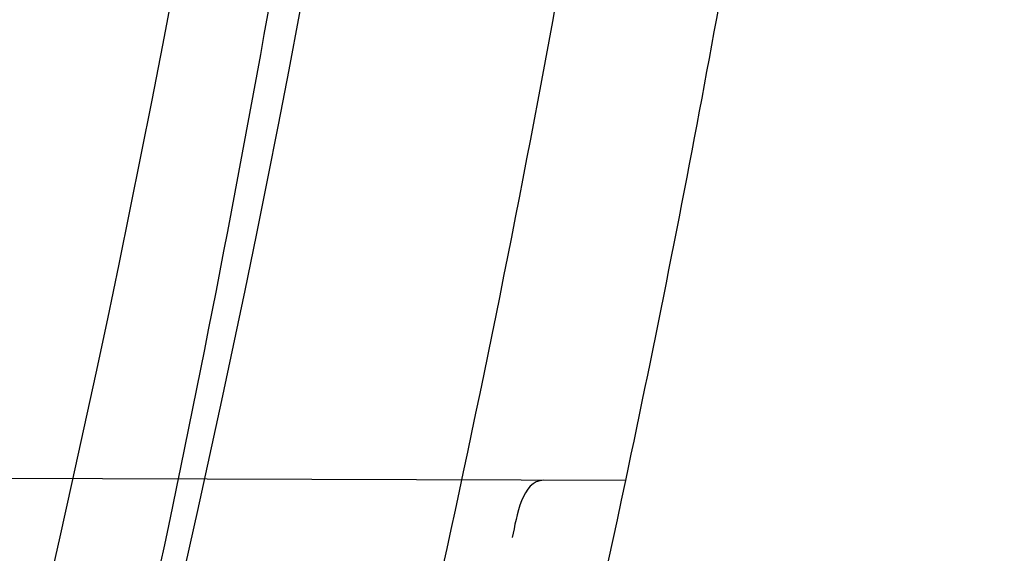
# Model space of a CAD drawing. Header units: millimetres. Extents: x 0 to 297, y 0 to 210.
# Tile 92 of 256: x 143.4917 to 143.5185, y 93.3159 to 93.3304. Entities that reach past the tile are written whole.
import ezdxf

# ---------------------------------------------------------------- set-up
doc = ezdxf.new("R2010")
doc.units = ezdxf.units.MM
doc.header["$LTSCALE"] = 16.335
doc.layers.get('0').update_dxf_attribs({"linetype": 'CONTINUOUS'})
for name, color, linetype in [('01_GLOBAL', 7, 'CONTINUOUS'), ('INTFCLR_1', 7, 'CONTINUOUS'), ('INTFCLR_144815', 7, 'CONTINUOUS')]:
    doc.layers.add(name, color=color, linetype=linetype)

msp = doc.modelspace()

# ---------------------------------------------------------------- linework, layer by layer
at = {"color": 7, "linetype": 'Continuous'}
msp.add_circle((144.2368034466, 92.193132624), 3.04, dxfattribs=at)
at = {"color": 9, "linetype": 'Continuous'}
msp.add_arc((144.2368034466, 92.193132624), 3.001038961, 92.9674534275, 177.0325465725, dxfattribs=at)
at = {"layer": '01_GLOBAL', "color": 7, "linetype": 'Continuous'}
msp.add_circle((144.2368034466, 92.193132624), 3.08, dxfattribs=at)
at = {"layer": 'INTFCLR_1', "color": 9, "linetype": 'Continuous'}
msp.add_line((143.5082285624, 93.317849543), (143.4807515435, 93.3179454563), dxfattribs=at)
at = {"layer": 'INTFCLR_1', "color": 6, "linetype": 'Continuous'}
for radius, start, end in [(0.4827613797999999, 270, 90.00000002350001), (0.4587930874, 270, 90.00000002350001), (0.441241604, 345.7642015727, 348.0308689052)]:
    msp.add_arc((143.076579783, 93.4093562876), radius, start, end, dxfattribs=at)
at = {"layer": 'INTFCLR_1', "color": 9, "linetype": 'Continuous'}
for centre, radius, start, end in [((143.0804918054, 93.4093570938), 0.4262183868, 346.8723352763, 13.1275089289), ((143.0804235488, 93.4093562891), 0.4227844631, 346.8756062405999, 13.1243934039), ((143.076579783, 93.4093562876), 0.441241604, 348.0308689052, 351.0719019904)]:
    msp.add_arc(centre, radius, start, end, dxfattribs=at)
for points, knots in [([(143.505791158, 93.2600745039), (143.5067409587, 93.2626590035), (143.5086022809, 93.26787776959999), (143.5121486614, 93.2784613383), (143.5179028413, 93.2974584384), (143.5232385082, 93.319755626), (143.5267617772, 93.3396835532), (143.5282429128, 93.3498591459), (143.5290073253, 93.35574456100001), (143.5307716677, 93.37052008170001), (143.5326049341, 93.3957667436), (143.5323109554, 93.4255533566), (143.5309256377, 93.444856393), (143.5300542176, 93.4537694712), (143.5294126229, 93.45969752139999), (143.5274302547, 93.4756973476), (143.5229291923, 93.50131752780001), (143.5164430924, 93.5263308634), (143.5118037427, 93.5411769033), (143.5100588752, 93.5464871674), (143.5074043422, 93.5543094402), (143.501415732, 93.57066310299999), (143.4910739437, 93.59466517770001), (143.4792964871, 93.6173411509), (143.4710860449, 93.6312983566), (143.4672487, 93.637511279), (143.4646994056, 93.64156113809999), (143.4578048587, 93.6522122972), (143.446251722, 93.6685591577), (143.4302039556, 93.688459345), (143.4166114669, 93.7033760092), (143.4071163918, 93.7129106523), (143.4018664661, 93.7179588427), (143.3945821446, 93.7247669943), (143.3843862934, 93.7336815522), (143.373349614, 93.7423309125), (143.3667450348, 93.7470278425), (143.3640805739, 93.74883137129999), (143.3625174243, 93.7498684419), (143.360134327, 93.7513983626), (143.3576340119, 93.7529030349), (143.3554317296, 93.7540584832), (143.3541938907, 93.75463331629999), (143.3532081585, 93.75498488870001), (143.3525262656, 93.7551440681), (143.3519536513, 93.75505755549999), (143.3518421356, 93.7545186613), (143.35211692, 93.75392300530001), (143.35259409, 93.7530975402), (143.3533650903, 93.7520584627), (143.354392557, 93.75079155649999), (143.3556852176, 93.7493056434), (143.3572290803, 93.7475999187), (143.358673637, 93.7460457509), (143.3599466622, 93.7446920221), (143.3621637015, 93.7423493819), (143.3658426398, 93.73850358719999), (143.3733257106, 93.73065133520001), (143.3814986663, 93.7218418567), (143.3889438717, 93.71342202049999), (143.3935459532, 93.708067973), (143.4009463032, 93.699278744), (143.4122758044, 93.6850353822), (143.4271285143, 93.6643128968), (143.4378788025, 93.6473958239), (143.4449171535, 93.6353542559), (143.4496927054, 93.62688497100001), (143.457931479, 93.6114260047), (143.4689344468, 93.588081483), (143.4765250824, 93.5686183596), (143.480055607, 93.5585271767)], [0, 0, 0, 0, 0.0103790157, 0.0208837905, 0.0420711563, 0.0851838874, 0.1071959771, 0.1183352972, 0.1239410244, 0.1295662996, 0.174425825, 0.2192336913, 0.2417180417, 0.247353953, 0.2529903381, 0.2641931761, 0.3081223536, 0.3509244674, 0.3614867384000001, 0.3667496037, 0.3719933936, 0.3926231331, 0.4323811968, 0.4704128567, 0.4888542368, 0.4934078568, 0.4979383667, 0.5068920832, 0.5412323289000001, 0.5733304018, 0.6031976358, 0.6172527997, 0.6240454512, 0.6306500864, 0.6548352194, 0.6750684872, 0.6834752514, 0.6853781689, 0.6871962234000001, 0.6905460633, 0.6960524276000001, 0.6981915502, 0.6999110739, 0.7012078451, 0.7020914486, 0.7026255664, 0.703100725, 0.7038824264, 0.7050749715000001, 0.7066970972, 0.7087489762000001, 0.7112252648, 0.7141188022, 0.7174211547, 0.7192230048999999, 0.7211233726, 0.7295789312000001, 0.7392839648, 0.7620096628, 0.7748693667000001, 0.7816473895, 0.7886214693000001, 0.8181786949, 0.8502212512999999, 0.8846823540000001, 0.8936821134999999, 0.9027944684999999, 0.9213301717, 0.9597016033, 1, 1, 1, 1]), ([(143.3574002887, 93.7533562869), (143.3579828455, 93.753356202), (143.360948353, 93.7521830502), (143.3643531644, 93.7501915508), (143.3676585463, 93.7481125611), (143.3692467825, 93.74707786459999), (143.3719545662, 93.74527944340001), (143.378664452, 93.7405994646), (143.3898825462, 93.7319854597), (143.4002548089, 93.7231045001), (143.4076654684, 93.7163228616), (143.4130031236, 93.71129788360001), (143.422653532, 93.7018115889), (143.4364709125, 93.68697153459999), (143.4527894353, 93.66717079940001), (143.4645442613, 93.65089855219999), (143.4715593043, 93.6402954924), (143.474151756, 93.63626614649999), (143.4780526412, 93.63008701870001), (143.4863962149, 93.616211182), (143.4983688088, 93.5936629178), (143.5088888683, 93.5697819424), (143.5149812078, 93.55350851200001), (143.5176807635, 93.5457272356), (143.5194547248, 93.5404463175), (143.524169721, 93.5256878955), (143.5307635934, 93.5008186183), (143.5353421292, 93.4753316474), (143.5373581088, 93.459416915), (143.5380104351, 93.45352171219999), (143.5388963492, 93.444658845), (143.5403047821, 93.42546452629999), (143.5406037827, 93.3958405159), (143.5387395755, 93.3707344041), (143.5369460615, 93.35604353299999), (143.5361688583, 93.3501906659), (143.5346627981, 93.3400704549), (143.5310794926, 93.320247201), (143.5256534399, 93.29807146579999), (143.5198047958, 93.2791850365), (143.5161994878, 93.2686605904), (143.5143072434, 93.26347094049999), (143.5133416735, 93.2609008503)], [0, 0, 0, 0, 0.0031306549, 0.0166311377, 0.0214593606, 0.0240790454, 0.0268205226, 0.0389267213, 0.0680356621, 0.1027866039, 0.1122691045, 0.1220183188, 0.1421809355, 0.1849822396, 0.2309158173, 0.2799873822, 0.2927706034, 0.2992370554, 0.3057353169, 0.3320403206, 0.3862319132, 0.4428084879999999, 0.4721383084, 0.4795908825, 0.487069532, 0.5020757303, 0.5628487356, 0.6251729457, 0.6410612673, 0.6490543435, 0.6570463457, 0.6889269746, 0.7524526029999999, 0.8160592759, 0.8240370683, 0.8319876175, 0.8477879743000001, 0.8790177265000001, 0.9402188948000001, 0.970317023, 0.9852457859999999, 1, 1, 1, 1]), ([(143.480055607, 93.5585271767), (143.4837259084, 93.5480364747), (143.4903909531, 93.5264789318), (143.4967360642, 93.4987698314), (143.4998687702, 93.480263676), (143.5011284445, 93.4715333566), (143.5019170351, 93.4656589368), (143.5038463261, 93.4494766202), (143.5057008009, 93.4227915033), (143.5054397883, 93.39601168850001), (143.5044671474, 93.37963975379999), (143.504022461, 93.3736652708), (143.5032714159, 93.3647734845), (143.5012002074, 93.34583974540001), (143.4963788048, 93.31729318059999), (143.49048443, 93.2935876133), (143.4864832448, 93.279982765), (143.4848602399, 93.2746477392), (143.4819377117, 93.26549629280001), (143.4757637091, 93.2478316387), (143.4658991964, 93.2237526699), (143.4557508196, 93.2030768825), (143.4492053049, 93.1910087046), (143.4468307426, 93.1867521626), (143.4433023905, 93.1805423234), (143.4357024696, 93.1677434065), (143.4236423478, 93.1493254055), (143.4088585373, 93.1292209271), (143.3981978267, 93.1161056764), (143.3920521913, 93.10890703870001), (143.3897353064, 93.10622028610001), (143.3858253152, 93.1017514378), (143.3786022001, 93.09371030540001), (143.3707422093, 93.0853343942), (143.3636495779, 93.0779186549), (143.3593994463, 93.0734576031), (143.3560255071, 93.0698150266), (143.3538487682, 93.0672934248), (143.3526496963, 93.0656994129), (143.3521523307, 93.0648535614), (143.3518509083, 93.0642467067), (143.3519780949, 93.06345700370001), (143.3536612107, 93.06380038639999), (143.3555127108, 93.06468782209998), (143.3588652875, 93.0665002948), (143.3620632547, 93.0685373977), (143.3646891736, 93.0702872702), (143.3663741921, 93.0714458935), (143.3692060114, 93.0734278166), (143.3737350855, 93.0767437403), (143.3800639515, 93.0816635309), (143.3895251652, 93.0894491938), (143.3979931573, 93.09704369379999), (143.4054028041, 93.1041496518), (143.4107134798, 93.1093907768), (143.4202844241, 93.1192590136), (143.4339256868, 93.13464747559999), (143.4499433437, 93.1551077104), (143.4614126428, 93.1718688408), (143.4682300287, 93.1827697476), (143.4707469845, 93.1869112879), (143.4745342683, 93.1932658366), (143.4826220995, 93.2075340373), (143.4941655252, 93.2306938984), (143.5021068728, 93.2500492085), (143.505791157, 93.2600745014)], [0, 0, 0, 0, 0.0419354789, 0.08505031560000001, 0.1071497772, 0.1127379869, 0.1183317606, 0.1295131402, 0.1742263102, 0.2191466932, 0.230445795, 0.2361065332, 0.241751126, 0.2641147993, 0.3079545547, 0.3508736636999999, 0.3561840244, 0.3614616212, 0.3719139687, 0.3924297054, 0.4320526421, 0.4700131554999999, 0.4792642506, 0.483852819, 0.4884035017, 0.5062126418, 0.5400088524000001, 0.5714206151, 0.6003317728, 0.6037560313, 0.6071340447, 0.6137178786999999, 0.6261602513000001, 0.6479155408, 0.6570536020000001, 0.6648783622, 0.6711643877, 0.6757843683, 0.6774462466, 0.6786751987, 0.6794900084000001, 0.6799813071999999, 0.6813020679, 0.6842478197, 0.6888651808, 0.6950795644, 0.6987591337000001, 0.70073729, 0.7027989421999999, 0.7117993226, 0.7219139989, 0.7330405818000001, 0.7580265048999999, 0.7648041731, 0.7717766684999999, 0.7861782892, 0.816667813, 0.8493175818, 0.8841610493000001, 0.8932352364, 0.8978283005, 0.9024468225, 0.9211469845, 0.9596997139, 1, 1, 1, 1]), ([(143.3574002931, 93.0653562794), (143.3572429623, 93.0653562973), (143.3568577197, 93.0654322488), (143.3568775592, 93.06612476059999), (143.3572897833, 93.0668372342), (143.3580025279, 93.06789625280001), (143.3590890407, 93.0692141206), (143.3605161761, 93.0708335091), (143.3622809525, 93.072732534), (143.364262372, 93.0748061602), (143.366417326, 93.0770245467), (143.3695810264, 93.08025667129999), (143.3761156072, 93.0869122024), (143.384127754, 93.09523631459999), (143.391492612, 93.1032318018), (143.3954790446, 93.1076756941), (143.3978410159, 93.1103473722), (143.4041032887, 93.11750254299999), (143.4149655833, 93.130539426), (143.4300350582, 93.1505356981), (143.4423327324, 93.1688638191), (143.4500842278, 93.18160511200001), (143.4536819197, 93.18778553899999), (143.4561024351, 93.19202072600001), (143.4627716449, 93.20402316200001), (143.4731139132, 93.2245897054), (143.4831746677, 93.2485613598), (143.4894718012, 93.2661502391), (143.4924519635, 93.2752607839), (143.4941067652, 93.2805713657), (143.4981845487, 93.2941079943), (143.5041933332, 93.3176982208), (143.5091109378, 93.34612180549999), (143.5112232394, 93.3649740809), (143.5119890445, 93.3738262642), (143.5124424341, 93.37977367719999), (143.5134340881, 93.3960708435), (143.5137003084, 93.4227328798), (143.5118091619, 93.4492982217), (143.5098423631, 93.46540487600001), (143.5090383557, 93.47125249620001), (143.5077538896, 93.4799440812), (143.5045588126, 93.4983716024), (143.498087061, 93.52596105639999), (143.4912937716, 93.5474097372), (143.4875537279, 93.5578460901)], [0, 0, 0, 0, 0.0008731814, 0.0017184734, 0.0032338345, 0.0055641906, 0.008732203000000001, 0.0127298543, 0.0175349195, 0.0231216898, 0.028646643, 0.0346996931, 0.0482229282, 0.0804128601, 0.09881585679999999, 0.1085510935, 0.1135452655, 0.1186072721, 0.1613234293, 0.207686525, 0.2575125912, 0.2837456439, 0.2904463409, 0.297201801, 0.3108185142, 0.3666506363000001, 0.4248611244, 0.4549770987, 0.470314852, 0.4780577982, 0.4858479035, 0.548777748, 0.6130125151, 0.6457681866, 0.6540348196, 0.6623247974, 0.6788712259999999, 0.7446474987, 0.8101274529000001, 0.8265054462, 0.8346996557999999, 0.8428862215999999, 0.8752668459, 0.9384715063, 1, 1, 1, 1])]:
    msp.add_open_spline(points, degree=3, knots=knots, dxfattribs=at)
at = {"layer": 'INTFCLR_1', "color": 6, "linetype": 'Continuous'}
for points, knots in [([(143.391388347, 93.7533562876), (143.3904120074, 93.7533562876), (143.3921762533, 93.7499955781), (143.3936912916, 93.7481416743), (143.3961672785, 93.74488846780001), (143.3992225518, 93.74120886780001), (143.403128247, 93.736512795), (143.4076936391, 93.73105931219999), (143.4125904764, 93.7251278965), (143.4174256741, 93.7191674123), (143.4219266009, 93.7134900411), (143.4260587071, 93.708161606), (143.4298162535, 93.70320548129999), (143.4332121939, 93.6986295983), (143.4362702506, 93.6944235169), (143.4390204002, 93.69056916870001), (143.4414908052, 93.687044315), (143.44370074, 93.6838395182), (143.4456749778, 93.6809337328), (143.4474377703, 93.67830292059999), (143.4490168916, 93.6759165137), (143.4504211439, 93.6737705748), (143.4516679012, 93.67184551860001), (143.4527743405, 93.67012138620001), (143.4537663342, 93.6685626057), (143.4546489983, 93.6671650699), (143.4556772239, 93.66552631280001), (143.456672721, 93.66392530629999), (143.4576979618, 93.66226084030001), (143.4585721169, 93.66083168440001), (143.4595323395, 93.65924962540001), (143.4605887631, 93.6574940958), (143.4617562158, 93.65553545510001), (143.4630444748, 93.65335047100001), (143.464465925, 93.65090949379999), (143.4660286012, 93.6481892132), (143.4677482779, 93.64514958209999), (143.4696392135, 93.6417492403), (143.4717186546, 93.63793570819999), (143.4740086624, 93.6336424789), (143.4765248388, 93.62880536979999), (143.4792812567, 93.62335013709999), (143.4822951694, 93.61718591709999), (143.4855914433, 93.610185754), (143.4891913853, 93.6021966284), (143.4931140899, 93.59302320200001), (143.4973740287, 93.58243061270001), (143.5019825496, 93.5700832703), (143.5068772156, 93.55569758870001), (143.5117345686, 93.53967004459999), (143.5162134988, 93.5226760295), (143.5200746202, 93.5054858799), (143.5232856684, 93.4882487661), (143.5258459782, 93.471032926), (143.5277689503, 93.4538356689), (143.5290609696, 93.4366975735), (143.529733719, 93.4196019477), (143.5297948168, 93.4025757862), (143.5292510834, 93.38560341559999), (143.5281065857, 93.3686870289), (143.5263644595, 93.3518401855), (143.5240214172, 93.3350289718), (143.5210770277, 93.31827583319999), (143.5175167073, 93.30154440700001), (143.5133376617, 93.28485591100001), (143.5085942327, 93.268441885), (143.5035656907, 93.2530998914), (143.4986112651, 93.23947982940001), (143.4940105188, 93.2278474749), (143.4897809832, 93.2178519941), (143.485903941, 93.2091976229), (143.4823616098, 93.2016588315), (143.4791285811, 93.19505078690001), (143.4761817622, 93.1892359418), (143.4734988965, 93.1841024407), (143.4710647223, 93.1795662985), (143.4688610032, 93.1755541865), (143.466865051, 93.1719939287), (143.4650570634, 93.1688259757), (143.4634184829, 93.16599997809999), (143.461937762, 93.1634824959), (143.4606041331, 93.16124327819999), (143.4594032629, 93.15924877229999), (143.4583170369, 93.15746207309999), (143.457331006, 93.1558543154), (143.4564183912, 93.15437798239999), (143.4555069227, 93.15291457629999), (143.4545265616, 93.151352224), (143.4534184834, 93.14960100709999), (143.4521719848, 93.1476496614), (143.4507682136, 93.14547482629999), (143.4491853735, 93.14305109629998), (143.4474055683, 93.1403597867), (143.4454085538, 93.13738261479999), (143.4431685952, 93.1340952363), (143.4406602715, 93.13047449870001), (143.4378551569, 93.12649963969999), (143.4347311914, 93.1221597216), (143.4312583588, 93.1174362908), (143.4274059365, 93.11231294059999), (143.4231637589, 93.1068033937), (143.4185304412, 93.1009244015), (143.4135422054, 93.0947465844), (143.408452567, 93.0885653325), (143.4036878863, 93.08286772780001), (143.3995946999, 93.07795220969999), (143.3963986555, 93.0741115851), (143.3938021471, 93.0707181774), (143.3922373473, 93.06880673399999), (143.3903920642, 93.0653562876), (143.391388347, 93.0653562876)], [0, 0, 0, 0, 0.0038604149, 0.007501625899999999, 0.0124785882, 0.0188917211, 0.0268498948, 0.0364677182, 0.0470694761, 0.05724446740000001, 0.066818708, 0.0757144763, 0.0839053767, 0.0914099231, 0.0982451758, 0.1044667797, 0.1101313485, 0.11526428, 0.1198589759, 0.1240215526, 0.1277856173, 0.1311734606, 0.1341617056, 0.1368541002, 0.1392736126, 0.1414672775, 0.143389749, 0.1469230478, 0.1489215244, 0.1511192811, 0.1535471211, 0.1562389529, 0.1592204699, 0.1625628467, 0.1662680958, 0.1703891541, 0.1749670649, 0.1800767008, 0.1857729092, 0.1921414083, 0.199315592, 0.2073311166, 0.2163077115, 0.2264451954, 0.2379233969, 0.2509534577, 0.2658909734, 0.2830621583, 0.3030578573, 0.3259639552, 0.3492662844, 0.3725305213, 0.3956109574, 0.4185782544, 0.4413347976, 0.4640172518, 0.4865192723, 0.5089682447, 0.5313242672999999, 0.5536477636, 0.5759939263, 0.5982772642, 0.6207472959, 0.6432362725, 0.6658996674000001, 0.6887559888, 0.7107777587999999, 0.7297237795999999, 0.7460531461, 0.7602331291, 0.7726347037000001, 0.7835467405, 0.7931663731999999, 0.8017211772, 0.8093215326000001, 0.8160683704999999, 0.8220757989, 0.8274205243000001, 0.8322066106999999, 0.8364980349, 0.8403367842, 0.8437547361, 0.8468031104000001, 0.8495420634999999, 0.8520223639, 0.8542604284, 0.8564046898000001, 0.8588391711, 0.861553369, 0.8645986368, 0.8679945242, 0.8717882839, 0.8760445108, 0.8807522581, 0.8859628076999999, 0.8917731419, 0.8981681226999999, 0.9051985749, 0.9129160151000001, 0.9213486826, 0.9305434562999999, 0.9404096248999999, 0.9509435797, 0.9619432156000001, 0.9720502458, 0.9803711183, 0.9870628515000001, 0.9922716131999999, 0.9960607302, 1, 1, 1, 1]), ([(143.3913883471, 93.0653562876), (143.3925009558, 93.0653562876), (143.3944304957, 93.0666565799), (143.3973970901, 93.0684425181), (143.4007982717, 93.07091395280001), (143.4050037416, 93.07413406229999), (143.4100111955, 93.07824530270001), (143.4155298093, 93.08303751), (143.4211292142, 93.0881607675), (143.4264144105, 93.0932249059), (143.43125736, 93.0980502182), (143.4356657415, 93.10260404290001), (143.4396603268, 93.1068634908), (143.4432708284, 93.1108234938), (143.4465216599, 93.11448276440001), (143.4494397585, 93.1178438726), (143.4520627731, 93.1209293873), (143.4544121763, 93.1237459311), (143.456513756, 93.1263080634), (143.4583900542, 93.12863120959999), (143.4600695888, 93.13073982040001), (143.4615949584, 93.1326788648), (143.4630975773, 93.13461062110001), (143.4646983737, 93.1366936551), (143.4663978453, 93.1389353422), (143.4680793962, 93.14118497), (143.4697311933, 93.1434241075), (143.4714499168, 93.1457859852), (143.4733525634, 93.1484399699), (143.4754791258, 93.1514562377), (143.477855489, 93.15489250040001), (143.4805066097, 93.1588113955), (143.4834545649, 93.163277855), (143.4867221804, 93.1683718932), (143.4903444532, 93.1742054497), (143.4943554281, 93.18090734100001), (143.4987865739, 93.1886348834), (143.5036710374, 93.1975962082), (143.5090369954, 93.2080352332), (143.5149200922, 93.22031723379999), (143.5212054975, 93.234617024), (143.5274896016, 93.2504853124), (143.5333654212, 93.2672157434), (143.5385840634, 93.28417448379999), (143.543100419, 93.30119588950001), (143.5469295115, 93.31826170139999), (143.5500694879, 93.3352816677), (143.5525457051, 93.3523020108), (143.5543635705, 93.36925021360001), (143.5555404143, 93.3861532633), (143.5560867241, 93.4029944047), (143.5560112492, 93.4197765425), (143.5553196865, 93.436509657), (143.5540157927, 93.4531831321), (143.5520992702, 93.46980412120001), (143.5495685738, 93.4863701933), (143.5464237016, 93.5028559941), (143.5426520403, 93.51929845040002), (143.5382472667, 93.5356769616), (143.5331875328, 93.5520104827), (143.527486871, 93.5682159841), (143.5213730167, 93.5836821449), (143.515238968, 93.5976906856), (143.5094946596, 93.6097472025), (143.5042564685, 93.6200023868), (143.4994933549, 93.6288052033), (143.4951738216, 93.63640014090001), (143.4912628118, 93.642992), (143.4877284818, 93.6487368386), (143.4845342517, 93.6537660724), (143.4816534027, 93.65817529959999), (143.4790579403, 93.662051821), (143.4767281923, 93.6654573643), (143.4746357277, 93.668457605), (143.472765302, 93.67109499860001), (143.4710870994, 93.67342680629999), (143.46957943, 93.6754943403), (143.4681380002, 93.6774474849), (143.4666395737, 93.67945477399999), (143.4649885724, 93.68163852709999), (143.463288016, 93.68385659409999), (143.4615819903, 93.6860513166), (143.4598543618, 93.68824549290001), (143.4579581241, 93.69062033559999), (143.4558400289, 93.69323162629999), (143.4534675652, 93.6961063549), (143.4508179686, 93.6992567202), (143.447859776, 93.7026992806), (143.4445666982, 93.7064428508), (143.4409044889, 93.71049854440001), (143.4368464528, 93.7148646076), (143.4323696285, 93.7195302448), (143.4274456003, 93.7244775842), (143.4220754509, 93.7296631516), (143.4163486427, 93.7349445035), (143.410661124, 93.73991840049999), (143.4054543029, 93.74422210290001), (143.4010724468, 93.7475953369), (143.3975442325, 93.7501732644), (143.3944939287, 93.7520163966), (143.3925216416, 93.7533562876), (143.3913883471, 93.7533562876)], [0, 0, 0, 0, 0.0042187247, 0.0081401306, 0.0133978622, 0.0200459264, 0.0282638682, 0.0379443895, 0.0477615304, 0.05703690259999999, 0.0656973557, 0.0736821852, 0.0810680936, 0.0878383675, 0.0940009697, 0.0996271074, 0.1047154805, 0.1093563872, 0.1135342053, 0.1172803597, 0.1206792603, 0.1237557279, 0.1266349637, 0.1299589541, 0.1337168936, 0.1373013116, 0.1406085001, 0.1442672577, 0.148377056, 0.1529904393, 0.1582606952, 0.164218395, 0.1709303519, 0.1785521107, 0.1871652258, 0.1969659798, 0.2081658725, 0.2209392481, 0.2356613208, 0.2526660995, 0.2725685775, 0.2948769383, 0.3173640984, 0.3397873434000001, 0.3621386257, 0.3841211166, 0.4060891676, 0.4277469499, 0.4493218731, 0.470705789, 0.4919793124, 0.5131981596, 0.5343255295, 0.5554668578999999, 0.5765984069, 0.5977513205, 0.6189954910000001, 0.6402209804, 0.6617015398, 0.6832900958, 0.7050415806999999, 0.7268239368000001, 0.7463339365, 0.7630160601, 0.7774553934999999, 0.7899931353, 0.8009638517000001, 0.8105830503, 0.8190545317, 0.8265380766, 0.8331730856, 0.8390248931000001, 0.8442268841, 0.8488182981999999, 0.8528943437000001, 0.8564866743, 0.8597116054, 0.8625968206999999, 0.8656908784, 0.8692094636, 0.8729771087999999, 0.8762884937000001, 0.879749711, 0.8835661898, 0.8878115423, 0.8924986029, 0.8976989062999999, 0.9034198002, 0.9097088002, 0.9166034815, 0.9241390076, 0.9323094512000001, 0.9411199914, 0.9506041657, 0.9606137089, 0.9706541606, 0.9792553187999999, 0.9862062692, 0.9916647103, 0.9957028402, 1, 1, 1, 1])]:
    msp.add_open_spline(points, degree=3, knots=knots, dxfattribs=at)
msp.add_open_spline([(143.5059965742, 93.3178573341), (143.5054061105, 93.3178593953), (143.5052675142, 93.31688305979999), (143.5051408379, 93.3163063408)], degree=3, dxfattribs=at)
at = {"layer": 'INTFCLR_144815', "color": 6, "linetype": 'Continuous'}
for radius in [0.5104906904, 0.4864760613]:
    msp.add_circle((143.076579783, 93.4093562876), radius, dxfattribs=at)
for radius, start, end in [(0.7037433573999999, 313.9937911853, 154.5150993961), (0.6797433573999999, 312.9543589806, 154.5144414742), (0.6572577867, 282.2440355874, 71.2863570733), (0.5186031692, 308.490992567, 51.50900743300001), (0.5426177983, 316.9838592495, 43.0161407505), (0.5120146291, 313.9992414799, 46.00075850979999)]:
    msp.add_arc((143.076579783, 93.4093562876), radius, start, end, dxfattribs=at)
at = {"layer": 'INTFCLR_144815', "color": 9, "linetype": 'Continuous'}
for centre, radius, start, end in [((143.076579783, 93.4093562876), 0.6528896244, 292.4997540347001, 54.0964566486), ((143.0765826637, 93.40935763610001), 0.5889741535, 292.4997540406, 54.09645665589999), ((143.076579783, 93.4093562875), 0.5277450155, 314.0862202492, 45.9137797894), ((143.076579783, 93.4093562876), 0.5151250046, 313.8592910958, 46.1407088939), ((143.076579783, 93.4093562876), 0.5117547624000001, 314.0319604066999, 45.9680396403), ((143.0765797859, 93.4093562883), 0.5790372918, 311.2505121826, 12.701512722)]:
    msp.add_arc(centre, radius, start, end, dxfattribs=at)
at = {"layer": 'INTFCLR_144815', "color": 6, "linetype": 'Continuous'}
for points, knots in [([(143.433067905, 93.05335642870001), (143.4328265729, 93.0533608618), (143.4324756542, 93.05418000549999), (143.4330197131, 93.0549083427), (143.4334366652, 93.0557926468), (143.4339703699, 93.0566454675), (143.4346161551, 93.0576462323), (143.4354019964, 93.05878669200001), (143.4363208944, 93.0600751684), (143.4373778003, 93.0615151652), (143.4385738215, 93.0631125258), (143.4399109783, 93.0648725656), (143.441391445, 93.0668020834), (143.4430186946, 93.0689099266), (143.4447956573, 93.07120496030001), (143.4467226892, 93.0736934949), (143.4487964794, 93.0763779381), (143.4510117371, 93.0792588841), (143.4533657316, 93.0823409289), (143.4558612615, 93.0856367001), (143.4585019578, 93.0891610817), (143.461284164, 93.0929204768), (143.4641988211, 93.0969147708), (143.4672349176, 93.10114163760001), (143.4703835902, 93.1056021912), (143.473633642, 93.1102946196), (143.4769725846, 93.1152153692), (143.4803867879, 93.12035908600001), (143.4838617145, 93.12571866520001), (143.4873822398, 93.131285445), (143.4909329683, 93.1370494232), (143.4944985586, 93.1429995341), (143.4980640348, 93.1491239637), (143.5016150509, 93.155410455), (143.5051380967, 93.1618465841), (143.508620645, 93.1684199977), (143.5120512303, 93.1751185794), (143.5154195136, 93.18193063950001), (143.5187162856, 93.18884502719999), (143.5219334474, 93.1958512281), (143.5250639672, 93.2029394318), (143.5281017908, 93.21010051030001), (143.5310417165, 93.21732590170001), (143.5338798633, 93.22460897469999), (143.5366072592, 93.2319283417), (143.5392210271, 93.2392754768), (143.5417223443, 93.24665218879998), (143.5441140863, 93.2540675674), (143.5463966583, 93.26152417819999), (143.5485670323, 93.2690127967), (143.5506238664, 93.27652910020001), (143.5525648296, 93.2840635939), (143.5543887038, 93.29160910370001), (143.5560958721, 93.29916427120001), (143.5576869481, 93.306728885), (143.5591625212, 93.3143029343), (143.5605229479, 93.32188557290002), (143.5617683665, 93.3294747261), (143.5628989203, 93.3370678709), (143.5639149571, 93.34466347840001), (143.5648169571, 93.352261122), (143.5656053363, 93.35986024), (143.5662804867, 93.3674604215), (143.5668427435, 93.3750611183), (143.5672924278, 93.38266226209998), (143.5676297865, 93.39026356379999), (143.5678550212, 93.3978650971), (143.5679682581, 93.4054666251), (143.5679695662, 93.4130682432), (143.567858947, 93.4206697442), (143.5676363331, 93.4282712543), (143.5673015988, 93.4358725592), (143.5668545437, 93.44347370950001), (143.5662949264, 93.4510743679), (143.5656224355, 93.45867440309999), (143.5648367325, 93.466273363), (143.5639374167, 93.4738709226), (143.5629240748, 93.4814664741), (143.5617962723, 93.4890592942), (143.5605535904, 93.4966483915), (143.5591956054, 93.50423272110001), (143.5577218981, 93.5118111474), (143.5561322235, 93.5193816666), (143.5544265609, 93.52694151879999), (143.5526049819, 93.5344880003), (143.5506674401, 93.5420191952), (143.5486137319, 93.5495338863), (143.5464439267, 93.5570299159), (143.5441586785, 93.56450343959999), (143.5417591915, 93.57194952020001), (143.5392470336, 93.579362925), (143.5366239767, 93.5867386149), (143.5338923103, 93.5940709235), (143.5310549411, 93.6013534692), (143.5281154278, 93.6085792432), (143.525078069, 93.6157405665), (143.5219479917, 93.6228290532), (143.5187312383, 93.6298355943), (143.5154348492, 93.6367503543), (143.512066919, 93.6435628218), (143.5086366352, 93.65026188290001), (143.5051543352, 93.6568358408), (143.5016314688, 93.6632725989), (143.4980805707, 93.66955978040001), (143.4945151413, 93.67568497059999), (143.4909495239, 93.6816359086), (143.4873986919, 93.6874007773), (143.4838779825, 93.6929685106), (143.480402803, 93.6983290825), (143.4769882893, 93.7034738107), (143.4736489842, 93.7083955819), (143.4703985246, 93.71308903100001), (143.4672493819, 93.7175506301), (143.464212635, 93.721778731), (143.4612978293, 93.72577350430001), (143.4585129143, 93.72953680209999), (143.4558642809, 93.73307192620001), (143.4533568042, 93.73638343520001), (143.450993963, 93.73947689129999), (143.4487779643, 93.74235864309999), (143.4467099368, 93.7450355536), (143.444790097, 93.7475147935), (143.4430178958, 93.7498036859), (143.4413922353, 93.7519094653), (143.4399116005, 93.7538391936), (143.4385741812, 93.7555995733), (143.4373781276, 93.7571969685), (143.4363211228, 93.75863709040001), (143.4354021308, 93.7599256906), (143.4346162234, 93.76106624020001), (143.4339704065, 93.7620670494), (143.4334366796, 93.7629199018), (143.4330197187, 93.7638042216), (143.4324756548, 93.76453256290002), (143.4328265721, 93.76535171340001), (143.433067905, 93.7653561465)], [0, 0, 0, 0, 0.0009310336, 0.002365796, 0.0034193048, 0.0047077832, 0.006237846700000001, 0.0080159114, 0.0100484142, 0.0123424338, 0.0149055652, 0.0177455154, 0.0208683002, 0.0242865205, 0.0280168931, 0.0320641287, 0.03642688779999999, 0.0411013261, 0.0460820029, 0.0513859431, 0.0570470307, 0.0630689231, 0.0694259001, 0.0761196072, 0.0831428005, 0.0904858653, 0.0981365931, 0.1060799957, 0.1142989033, 0.1227742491, 0.1314855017, 0.1404113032, 0.1495299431, 0.1588198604, 0.1682601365, 0.1778307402, 0.1875127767, 0.1972886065, 0.2071421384, 0.2170587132, 0.2270251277, 0.2370298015, 0.2470622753, 0.2571128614, 0.2671789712, 0.2771901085, 0.2871913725, 0.2972229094, 0.3072428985, 0.3172696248, 0.3272959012, 0.3372999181, 0.3472797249, 0.3572378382, 0.3671756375, 0.3770956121, 0.3870009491, 0.3968896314, 0.4067592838, 0.416611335, 0.4264476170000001, 0.4362699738, 0.4460792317, 0.4558777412, 0.465666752, 0.475448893, 0.4852256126, 0.4949995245, 0.5047720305, 0.5145458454, 0.5243224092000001, 0.5341044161, 0.5438932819, 0.5536914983, 0.5635002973, 0.5733219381, 0.5831577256, 0.5930094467, 0.6028783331, 0.6127653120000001, 0.6226711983, 0.6325970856, 0.6425436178, 0.6525082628, 0.6624891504, 0.6724871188, 0.6825027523, 0.6925369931, 0.7025869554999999, 0.7126463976, 0.7227116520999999, 0.7327783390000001, 0.742840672, 0.7528920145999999, 0.7629245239, 0.772929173, 0.7828957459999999, 0.7928124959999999, 0.8026662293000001, 0.8124423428, 0.8221246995, 0.8316958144, 0.8411366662, 0.8504272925, 0.8595467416, 0.8684734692, 0.8771857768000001, 0.8856622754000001, 0.8938824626, 0.9018271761, 0.9094792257, 0.9168237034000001, 0.923848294, 0.9305435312, 0.93690291, 0.9429227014, 0.9486018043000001, 0.9539413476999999, 0.9589446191, 0.9636165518, 0.9679634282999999, 0.9719924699, 0.9757115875, 0.9791292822, 0.9822538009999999, 0.9850935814, 0.9876568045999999, 0.9899510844, 0.9919838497, 0.9937619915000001, 0.9952921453, 0.9965806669, 0.997634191, 0.9990689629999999, 1, 1, 1, 1]), ([(143.4446760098, 93.7533562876), (143.4444338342, 93.7533562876), (143.4440805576, 93.75253066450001), (143.4445966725, 93.7517896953), (143.4449904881, 93.75088623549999), (143.4454977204, 93.7500149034), (143.4461122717, 93.74899220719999), (143.4468609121, 93.74782675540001), (143.4477365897, 93.7465104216), (143.4487436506, 93.7450401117), (143.4498827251, 93.7434103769), (143.4511555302, 93.7416160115), (143.4525633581, 93.7396511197), (143.4541073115, 93.73750968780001), (143.455788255, 93.73518529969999), (143.4576064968, 93.7326716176), (143.4595619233, 93.72996211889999), (143.4616535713, 93.7270506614), (143.4638797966, 93.723931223), (143.4662378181, 93.72059853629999), (143.4687238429, 93.7170479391), (143.4713327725, 93.713275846), (143.4740582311, 93.7092797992), (143.4768924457, 93.70505877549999), (143.4798262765, 93.700613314), (143.4828493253, 93.695945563), (143.4859500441, 93.6910593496), (143.4891159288, 93.6859601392), (143.492333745, 93.6806549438), (143.4955897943, 93.67515215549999), (143.4988701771, 93.6694613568), (143.5021610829, 93.6635930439), (143.5054490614, 93.6575583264), (143.5087212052, 93.6513687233), (143.5119653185, 93.64503593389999), (143.5151700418, 93.6385716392), (143.5183249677, 93.631987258), (143.5214206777, 93.6252938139), (143.5244487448, 93.61850183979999), (143.5274017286, 93.6116212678), (143.5302731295, 93.6046613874), (143.5330572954, 93.59763091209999), (143.5357494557, 93.59053772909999), (143.5383454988, 93.5833892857), (143.5408421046, 93.5761920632), (143.5432363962, 93.56895237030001), (143.5455261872, 93.5616754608), (143.547709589, 93.55436655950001), (143.5497852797, 93.5470298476), (143.551752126, 93.53966957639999), (143.5536094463, 93.5322889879), (143.5553566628, 93.5248914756), (143.5569935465, 93.5174794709), (143.5585198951, 93.51005568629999), (143.559935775, 93.50262189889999), (143.5612412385, 93.4951802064), (143.562436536, 93.48773178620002), (143.5635218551, 93.4802782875), (143.5644975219, 93.4728204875), (143.5653637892, 93.46535964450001), (143.5661210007, 93.4578961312), (143.5667694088, 93.45043090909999), (143.5673093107, 93.4429641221), (143.5677409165, 93.4354965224), (143.5680644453, 93.4280280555), (143.5682800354, 93.4205593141), (143.5683878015, 93.4130901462), (143.5683877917, 93.4056210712), (143.5682800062, 93.3981519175), (143.5680643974, 93.3906831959), (143.5677408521, 93.38321478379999), (143.5673092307, 93.3757472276), (143.5667693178, 93.3682805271), (143.5661208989, 93.3608153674), (143.5653636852, 93.3533519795), (143.5644974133, 93.34589121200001), (143.5635217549, 93.33843356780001), (143.5624364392, 93.3309801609), (143.5612411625, 93.32353192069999), (143.5599357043, 93.31609029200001), (143.5585198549, 93.30865668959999), (143.5569935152, 93.30123296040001), (143.555356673, 93.2938211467), (143.5536094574, 93.2864236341), (143.551752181, 93.2790432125), (143.5497853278, 93.2716829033), (143.5477096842, 93.26434634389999), (143.545526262, 93.2570373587), (143.5432365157, 93.2497605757), (143.540842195, 93.2425207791), (143.5383456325, 93.235323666), (143.5357495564, 93.2281751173), (143.5330574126, 93.22108196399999), (143.5302732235, 93.21405142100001), (143.5274018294, 93.20709154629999), (143.5244488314, 93.2002109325), (143.5214207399, 93.1934188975), (143.5183250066, 93.1867253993), (143.5151700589, 93.1801409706), (143.5119653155, 93.173676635), (143.5087211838, 93.16734381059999), (143.5054490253, 93.1611541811), (143.5021610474, 93.1551194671), (143.4988701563, 93.14925118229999), (143.4955897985, 93.14356042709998), (143.4923337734, 93.1380576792), (143.4891159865, 93.1327525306), (143.4859501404, 93.1276533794), (143.4828494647, 93.1227672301), (143.4798264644, 93.118099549), (143.4768926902, 93.1136541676), (143.4740585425, 93.1094332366), (143.4713331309, 93.1054372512), (143.4687242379, 93.1016652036), (143.4662382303, 93.09811462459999), (143.463880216, 93.09478194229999), (143.4616539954, 93.091662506), (143.4595623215, 93.08875100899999), (143.4576068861, 93.0860414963), (143.4557885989, 93.0835277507), (143.454107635, 93.0812033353), (143.4525636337, 93.07906183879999), (143.4511557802, 93.0770969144), (143.449882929, 93.0753024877), (143.4487438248, 93.0736727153), (143.4477367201, 93.0722023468), (143.4468610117, 93.0708859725), (143.4461123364, 93.06972047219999), (143.4454977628, 93.0686977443), (143.4449905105, 93.0678263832), (143.4445966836, 93.0669229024), (143.4440805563, 93.06618192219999), (143.4444338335, 93.0653562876), (143.4446760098, 93.0653562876)], [0, 0, 0, 0, 0.0009746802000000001, 0.0024840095, 0.0035885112, 0.0049370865, 0.0065361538, 0.0083919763, 0.0105107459, 0.0128992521, 0.015564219, 0.0185131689, 0.0217532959, 0.0252926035, 0.0291382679, 0.0332981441, 0.0377785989, 0.04258641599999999, 0.0477262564, 0.0532026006, 0.0590172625, 0.0651707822, 0.071661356, 0.0784844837, 0.0856331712, 0.0930977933, 0.1008661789, 0.1089237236, 0.1172537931, 0.1258380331, 0.1346568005, 0.1436896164, 0.1529158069, 0.1623149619, 0.1718668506, 0.1815521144, 0.1913525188, 0.2012510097, 0.2112318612, 0.2212807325, 0.231384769, 0.2415324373, 0.2517131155, 0.2619185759, 0.2721400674, 0.2823718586, 0.2926070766, 0.3028419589, 0.3130713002, 0.3232929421, 0.3335030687, 0.3437008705, 0.3538836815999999, 0.3640517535, 0.374203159, 0.3843390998, 0.3944585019, 0.404563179, 0.4146523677, 0.4247285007, 0.4347913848, 0.4448437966, 0.4548857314, 0.4649202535, 0.4749476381, 0.4849710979, 0.4949910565, 0.5050107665, 0.5150307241, 0.5250541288, 0.5350814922, 0.5451158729, 0.5551577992, 0.5652100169, 0.5752728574, 0.5853487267, 0.5954379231, 0.6055422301, 0.6156616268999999, 0.6257972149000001, 0.6359487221, 0.6461162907, 0.656299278, 0.6664966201, 0.6767070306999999, 0.6869281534, 0.6971578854, 0.7073922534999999, 0.7176279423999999, 0.7278592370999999, 0.7380811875, 0.7482862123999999, 0.758467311, 0.768614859, 0.7787188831, 0.7887678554, 0.7987487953, 0.8086473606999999, 0.8184478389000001, 0.8281331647, 0.8376851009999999, 0.8470843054, 0.8563105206, 0.8653432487, 0.874161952, 0.8827461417, 0.8910761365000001, 0.8991335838, 0.9069018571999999, 0.914366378, 0.9215149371, 0.9283378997, 0.9348283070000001, 0.9409818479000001, 0.9467964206, 0.9522727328, 0.9574126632, 0.9622204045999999, 0.9667010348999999, 0.970860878, 0.9747067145, 0.97824602, 0.9814863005, 0.9844352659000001, 0.9871003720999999, 0.9894889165, 0.9916078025, 0.9934636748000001, 0.9950628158, 0.9964114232, 0.9975159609, 0.9990253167, 1, 1, 1, 1]), ([(143.5363638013, 93.40935628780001), (143.5363638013, 93.4046333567), (143.5362248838, 93.39518228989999), (143.5355996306, 93.3810080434), (143.5345560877, 93.36683347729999), (143.5330911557, 93.3526596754), (143.5312018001, 93.3384889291), (143.5288847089, 93.3243254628), (143.5261351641, 93.31017569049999), (143.5229493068, 93.2960489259), (143.519326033, 93.2819579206), (143.5152624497, 93.26792173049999), (143.5107624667, 93.2539626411), (143.50583019, 93.2401098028), (143.5004790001, 93.2264001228), (143.4947269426, 93.2128775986), (143.4886045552, 93.1995971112), (143.482153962, 93.1866227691), (143.4754320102, 93.1740306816), (143.4685130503, 93.16190416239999), (143.4614877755, 93.1503322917), (143.4544621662, 93.1394056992), (143.4475513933, 93.1292077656), (143.4408725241, 93.1198071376), (143.4345338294, 93.11124999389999), (143.4286265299, 93.1035545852), (143.4232190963, 93.0967145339), (143.4183544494, 93.0907020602), (143.414058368, 93.0854701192), (143.4103303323, 93.08096977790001), (143.4071692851, 93.0771371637), (143.4045493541, 93.073935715), (143.4024770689, 93.0712805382), (143.4008722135, 93.0692279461), (143.3998672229, 93.0675060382), (143.3990396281, 93.0665514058), (143.3991497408, 93.0653562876), (143.3994670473, 93.0653562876)], [0, 0, 0, 0, 0.0373969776, 0.0748305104, 0.1123278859, 0.1499208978, 0.1876426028, 0.2255106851, 0.2635438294, 0.3017616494, 0.3401610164, 0.3787310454, 0.4174490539, 0.4562752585, 0.4951477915, 0.5339633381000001, 0.5726158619, 0.6109244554, 0.6486768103, 0.6856239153, 0.7214601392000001, 0.7558561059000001, 0.7884730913, 0.8189949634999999, 0.8471589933, 0.8727898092, 0.8958085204, 0.9161981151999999, 0.9340282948, 0.9494114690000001, 0.9624736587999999, 0.9733586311, 0.9821878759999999, 0.9890812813, 0.9941468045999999, 0.9974875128, 1, 1, 1, 1]), ([(143.4216624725, 93.05335642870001), (143.4213076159, 93.05336284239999), (143.4212879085, 93.054732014), (143.4219530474, 93.0554935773), (143.4225585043, 93.05655774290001), (143.4232177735, 93.05751018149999), (143.4240014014, 93.0586222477), (143.4249242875, 93.0598705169), (143.4259842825, 93.061268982), (143.4271848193, 93.0628198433), (143.4285272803, 93.06452946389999), (143.430013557, 93.0664034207), (143.4316452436, 93.0684481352), (143.4334240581, 93.0706706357), (143.4353514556, 93.0730783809), (143.4374286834, 93.07567931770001), (143.4396564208, 93.0784815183), (143.4420348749, 93.0814933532), (143.4445631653, 93.0847227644), (143.4472388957, 93.0881767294), (143.4500574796, 93.09186033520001), (143.4530121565, 93.0957766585), (143.4560944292, 93.0999271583), (143.459294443, 93.10431199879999), (143.4626010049, 93.10892988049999), (143.466001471, 93.11377763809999), (143.4694818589, 93.1188501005), (143.4730272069, 93.124140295), (143.4766218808, 93.1296395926), (143.480249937, 93.13533796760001), (143.4838954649, 93.1412242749), (143.4875429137, 93.1472865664), (143.4911773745, 93.1535124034), (143.4947848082, 93.1598891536), (143.4983522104, 93.1664042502), (143.5018677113, 93.1730453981), (143.5053206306, 93.1798007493), (143.5087014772, 93.1866590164), (143.5120019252, 93.1936095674), (143.5152147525, 93.2006424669), (143.5183337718, 93.2077485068), (143.5213537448, 93.2149192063), (143.5242703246, 93.22214687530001), (143.5270798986, 93.2294244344), (143.5297795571, 93.23674551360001), (143.5323669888, 93.24410436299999), (143.5348403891, 93.2514957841), (143.5371984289, 93.2589151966), (143.5394400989, 93.26635832), (143.5415647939, 93.2738215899), (143.5435721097, 93.2813016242), (143.5454619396, 93.2887956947), (143.5472342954, 93.29630118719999), (143.5488893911, 93.30381604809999), (143.5504275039, 93.31133830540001), (143.5518490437, 93.3188664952), (143.5531544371, 93.3263991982), (143.5543441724, 93.3339353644), (143.5554187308, 93.34147399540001), (143.5563786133, 93.34901441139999), (143.5572242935, 93.35655601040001), (143.5579562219, 93.36409838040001), (143.5585748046, 93.3716411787), (143.5590804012, 93.3791841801), (143.5594733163, 93.3867272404), (143.5597537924, 93.39427028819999), (143.5599220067, 93.40181328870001), (143.559959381, 93.4068421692), (143.559959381, 93.4093562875)], [0, 0, 0, 0, 0.0027272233, 0.00637693, 0.0088871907, 0.0118720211, 0.0153444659, 0.0193180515, 0.02380733, 0.0288260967, 0.0343890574, 0.0405101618, 0.0472051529, 0.05449051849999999, 0.0623846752, 0.0709044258, 0.0800682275, 0.08989261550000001, 0.1003941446, 0.1115838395, 0.1234656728, 0.1360350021, 0.1492811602, 0.1631910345, 0.1777467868, 0.1929237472, 0.2086919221, 0.2250163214, 0.241858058, 0.2591751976, 0.2769240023, 0.2950599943, 0.3135389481, 0.3323178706, 0.3513557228, 0.3706138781, 0.3900565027, 0.40965088, 0.4293672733, 0.4491790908, 0.4690627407, 0.4889974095, 0.5089649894, 0.5289504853, 0.5489397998, 0.5689220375, 0.5888883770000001, 0.6088300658, 0.6287418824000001, 0.6486179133, 0.6684555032, 0.6882511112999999, 0.7080041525, 0.7277129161, 0.7473782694, 0.7670001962, 0.7865808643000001, 0.8061213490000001, 0.8256243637, 0.8450923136, 0.8645285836, 0.8839363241, 0.9033192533, 0.9226811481, 0.9420259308, 0.9613578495, 0.9806810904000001, 1, 1, 1, 1]), ([(143.4532213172, 93.07350289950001), (143.4527825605, 93.073510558), (143.4529762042, 93.0752423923), (143.4538640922, 93.07654630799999), (143.4551816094, 93.0790023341), (143.4570969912, 93.08189756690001), (143.4595813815, 93.0856320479), (143.4626569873, 93.09010939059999), (143.4663204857, 93.0954292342), (143.4704374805, 93.10144433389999), (143.4747116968, 93.1077819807), (143.4788252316, 93.1140110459), (143.4825996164, 93.11984597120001), (143.4860231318, 93.1252590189), (143.4891130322, 93.13025029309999), (143.4918985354, 93.13483959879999), (143.4943937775, 93.1390311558), (143.4966248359, 93.14284528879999), (143.4986149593, 93.1463041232), (143.5004051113, 93.14946338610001), (143.5021387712, 93.1525647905), (143.5038946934, 93.15575272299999), (143.5056462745, 93.15898465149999), (143.5072667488, 93.1620205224), (143.5086954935, 93.16473575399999), (143.5099553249, 93.1671595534), (143.5110667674, 93.1693212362), (143.5120995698, 93.1713502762), (143.5131388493, 93.17341357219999), (143.5142682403, 93.1756798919), (143.5155168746, 93.1782160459), (143.5169008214, 93.1810654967), (143.5184349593, 93.1842742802), (143.520133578, 93.1878911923), (143.5220088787, 93.19196571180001), (143.5240801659, 93.19657148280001), (143.5263607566, 93.2017814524), (143.5288687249, 93.2076892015), (143.531628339, 93.21442296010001), (143.5346624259, 93.2221418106), (143.5379880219, 93.23103763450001), (143.5416100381, 93.2413155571), (143.5455342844, 93.25328392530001), (143.5496593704, 93.2670474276), (143.5537095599, 93.2821431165), (143.5574166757, 93.2978928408), (143.5606336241, 93.3137412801), (143.5633511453, 93.3296421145), (143.5655703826, 93.34557205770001), (143.5672938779, 93.3615394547), (143.568520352, 93.3774996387), (143.5692528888, 93.39344422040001), (143.5694155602, 93.4040583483), (143.5694155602, 93.4093562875)], [0, 0, 0, 0, 0.0036397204, 0.0085369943, 0.0157954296, 0.0255088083, 0.0378134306, 0.0528137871, 0.0706279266, 0.09136563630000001, 0.1132788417, 0.1340284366, 0.1532798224, 0.1709168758, 0.1871507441, 0.2019689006, 0.2154440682, 0.2276101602, 0.2386187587, 0.2485421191, 0.257728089, 0.268088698, 0.2787291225, 0.288218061, 0.2966314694, 0.3041773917, 0.3108751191, 0.3167920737, 0.3230614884, 0.3300369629, 0.337794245, 0.3465081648, 0.3563110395, 0.3672939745, 0.3796510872, 0.3935134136, 0.4091801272, 0.426821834, 0.4467452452, 0.4695381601, 0.4956096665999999, 0.5255127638, 0.5599184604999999, 0.6000687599, 0.6446728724, 0.6895337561, 0.7342496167, 0.7787833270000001, 0.8233104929, 0.8676315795, 0.9119694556, 0.9560574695, 1, 1, 1, 1]), ([(143.5930281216, 93.4093562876), (143.5930281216, 93.4040971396), (143.592858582, 93.3935668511), (143.5920945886, 93.37777332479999), (143.5908180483, 93.36197836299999), (143.5890261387, 93.34619350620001), (143.5867149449, 93.33042613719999), (143.5838802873, 93.3146868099), (143.580518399, 93.29899052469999), (143.5766270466, 93.2833582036), (143.5722068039, 93.2678178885), (143.5672626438, 93.25240560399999), (143.561805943, 93.237166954), (143.5558570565, 93.2221584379), (143.5494480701, 93.2074486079), (143.5426259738, 93.193118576), (143.5354553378, 93.1792614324), (143.5280205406, 93.16598039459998), (143.5204257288, 93.1533841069), (143.5127923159, 93.1415801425), (143.5052529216, 93.1306659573), (143.4979419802, 93.1207195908), (143.4909855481, 93.1117924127), (143.4844911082, 93.1039048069), (143.4785417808, 93.0970484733), (143.4731938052, 93.0911886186), (143.4684794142, 93.0862801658), (143.4644102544, 93.08225097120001), (143.4609864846, 93.0790795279), (143.4581939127, 93.07660450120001), (143.4557672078, 93.0748457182), (143.4541729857, 93.0734863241), (143.4532213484, 93.073502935)], [0, 0, 0, 0, 0.0421285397, 0.08434683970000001, 0.1266414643, 0.1690446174, 0.2115817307, 0.2542734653, 0.2971305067, 0.3401457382, 0.3832945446, 0.4265305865, 0.4697791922, 0.5129300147, 0.5558322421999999, 0.5982870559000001, 0.6400420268, 0.6807938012, 0.7201892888, 0.7578469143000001, 0.7933806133, 0.8264335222, 0.8567170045, 0.8840287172, 0.9082689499, 0.9294277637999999, 0.9475672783, 0.9627965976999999, 0.9752495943, 0.9850650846, 0.9923757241, 1, 1, 1, 1]), ([(143.5114108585, 93.27936968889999), (143.5113120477, 93.2796188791), (143.5114409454, 93.28017103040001), (143.5115409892, 93.2810051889), (143.5117379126, 93.28199015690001), (143.5119833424, 93.2831928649), (143.5122969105, 93.2846171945), (143.5126682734, 93.28625854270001), (143.5130972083, 93.2881118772), (143.5135776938, 93.29016687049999), (143.5141031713, 93.2924073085), (143.5146695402, 93.2948234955), (143.5152651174, 93.2973843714), (143.5158654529, 93.2999867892), (143.5164364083, 93.30249469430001), (143.5169652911, 93.3048484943), (143.5174898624, 93.3072112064), (143.5180543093, 93.3097939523), (143.5186893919, 93.31274648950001), (143.5193661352, 93.3159645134), (143.5198243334, 93.31819502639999), (143.5200517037, 93.3193148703)], [0, 0, 0, 0, 0.0196680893, 0.0383567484, 0.0628817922, 0.09286724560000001, 0.1285982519, 0.1698218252, 0.2163585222, 0.2681650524, 0.3246660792, 0.3852003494, 0.4502468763, 0.5175726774, 0.5811550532, 0.6389607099, 0.6945774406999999, 0.7587289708, 0.8329299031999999, 0.9161602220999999, 1, 1, 1, 1])]:
    msp.add_open_spline(points, degree=3, knots=knots, dxfattribs=at)
at = {"layer": 'INTFCLR_144815', "color": 9, "linetype": 'Continuous'}
for points, knots in [([(143.5128849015, 93.7516341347), (143.5145868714, 93.7494034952), (143.5168984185, 93.7463812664), (143.5198339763, 93.74250528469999), (143.5224347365, 93.73905046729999), (143.5274699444, 93.73228383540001), (143.5351900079, 93.72158304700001), (143.5450119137, 93.7072099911), (143.553512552, 93.6939118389), (143.5595891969, 93.6838411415), (143.5631768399, 93.67770446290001), (143.5687447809, 93.6679674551), (143.5770300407, 93.65259744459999), (143.5875705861, 93.63089344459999), (143.5949834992, 93.61368663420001), (143.5997410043, 93.601677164), (143.6029277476, 93.59333517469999), (143.6083371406, 93.5783387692), (143.6153738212, 93.5562114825), (143.6225794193, 93.52860633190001), (143.6269328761, 93.5072137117), (143.6293834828, 93.49256829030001), (143.6309093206, 93.48257406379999), (143.6325566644, 93.4699643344), (143.6338422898, 93.45726691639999), (143.6346513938, 93.447048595), (143.6356389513, 93.43173203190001), (143.6362807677, 93.40878149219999), (143.6353588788, 93.3782461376), (143.6333457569, 93.35545920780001), (143.6314590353, 93.3403514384), (143.6300680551, 93.330384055), (143.6273174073, 93.3133428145), (143.6224691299, 93.28964718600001), (143.6152835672, 93.2621966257), (143.6082614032, 93.24015115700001), (143.6032345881, 93.2262320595), (143.6008522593, 93.2199444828), (143.5992617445, 93.21582370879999), (143.594920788, 93.20487651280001), (143.5875197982, 93.18771026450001), (143.5770007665, 93.1660597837), (143.5678844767, 93.1491505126), (143.5614026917, 93.1379396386), (143.5577615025, 93.1318424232), (143.5525702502, 93.123326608), (143.5450109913, 93.1115008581), (143.5351803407, 93.09711558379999), (143.5274546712, 93.08640782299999), (143.5224175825, 93.0796391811), (143.5198189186, 93.0761873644), (143.5168894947, 93.0723196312), (143.5145834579, 93.06930462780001), (143.512885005, 93.0670785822)], [0, 0, 0, 0, 0.0113523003, 0.0153945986, 0.0196724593, 0.0288485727, 0.04952051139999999, 0.0730548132, 0.0992747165, 0.1133659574, 0.1206417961, 0.1280352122, 0.1587481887, 0.1912667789, 0.2256293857, 0.2345212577, 0.2435306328, 0.2617592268, 0.2990180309, 0.3374305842, 0.3771409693, 0.3872950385, 0.3975091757, 0.4180450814, 0.4387403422, 0.4491382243, 0.4595166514, 0.5008391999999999, 0.5419727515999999, 0.5830556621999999, 0.5933356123, 0.6035730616, 0.6237732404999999, 0.6631691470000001, 0.7013781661, 0.7385292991, 0.7567366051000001, 0.761249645, 0.7657337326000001, 0.7746080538, 0.8088969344, 0.8413373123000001, 0.8719692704, 0.886598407, 0.893729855, 0.9007025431, 0.926950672, 0.9505051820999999, 0.9711896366, 0.9803691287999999, 0.9846421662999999, 0.9886711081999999, 1, 1, 1, 1]), ([(143.5097802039, 93.07491035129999), (143.5107631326, 93.0762896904), (143.5147002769, 93.08184838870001), (143.5218726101, 93.09226450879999), (143.5314142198, 93.1068895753), (143.5387477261, 93.11890361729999), (143.5437838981, 93.1275534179), (143.5473185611, 93.1337501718), (143.5536130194, 93.145147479), (143.5624642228, 93.1623332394), (143.5726739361, 93.1843270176), (143.5798532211, 93.20175331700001), (143.5840641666, 93.212864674), (143.5856078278, 93.21704925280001), (143.5879207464, 93.22343621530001), (143.5928024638, 93.23757912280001), (143.5996193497, 93.2599706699), (143.606592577, 93.2878408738), (143.6112964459, 93.31189139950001), (143.6139653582, 93.329186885), (143.6153153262, 93.3393049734), (143.6171469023, 93.3546451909), (143.6191183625, 93.3779872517), (143.6197079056, 93.3988262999), (143.6197079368, 93.4093563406)], [0, 0, 0, 0, 0.0141977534, 0.0570997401, 0.1060018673, 0.1605593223, 0.1750635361, 0.1899029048, 0.2203592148, 0.2841982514, 0.3519009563, 0.42356155, 0.4421237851, 0.4515054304, 0.4609492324, 0.4990648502, 0.5769114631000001, 0.6570654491, 0.7397891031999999, 0.7822307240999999, 0.8037455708, 0.8253529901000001, 0.9117316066, 1, 1, 1, 1]), ([(143.591951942, 93.38966159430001), (143.5915728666, 93.37919236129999), (143.5901500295, 93.35735907), (143.5867103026, 93.3300525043), (143.5835531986, 93.31189061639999), (143.5819466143, 93.30360098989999), (143.5808408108, 93.2981214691), (143.5776999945, 93.28342945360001), (143.5717988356, 93.2601171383), (143.5638726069, 93.2350179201), (143.5577507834, 93.2181300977), (143.5541489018, 93.2087913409), (143.5487813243, 93.19540752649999), (143.5421693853, 93.18033447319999), (143.5351169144, 93.16574640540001), (143.5310995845, 93.15779603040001), (143.525277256, 93.1465915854), (143.5165922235, 93.130921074), (143.5049528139, 93.11172376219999), (143.4955343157, 93.09727890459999), (143.4896474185, 93.0886177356), (143.4871124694, 93.0849372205), (143.4855245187, 93.0826424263), (143.4816453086, 93.0770718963), (143.4761162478, 93.06924736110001), (143.4710044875, 93.061978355), (143.4684108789, 93.0579910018), (143.4672780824, 93.056180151), (143.4663087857, 93.0544155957), (143.4656551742, 93.05302772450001), (143.4655913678, 93.0521412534), (143.4657716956, 93.0519839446)], [0, 0, 0, 0, 0.0858001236, 0.1790833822, 0.2252548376, 0.2367557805, 0.2482389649, 0.2710367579, 0.3598009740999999, 0.445061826, 0.4864888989, 0.5069045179, 0.5270361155, 0.6045890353, 0.6416374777, 0.6597341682, 0.6775421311, 0.7450519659, 0.8064210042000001, 0.8613741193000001, 0.8862623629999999, 0.8921897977, 0.8979757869, 0.909117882, 0.9477859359, 0.9764348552, 0.98192108, 0.9867019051, 0.9940016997, 0.9980401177, 1, 1, 1, 1]), ([(143.4778316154, 93.0571601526), (143.4776521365, 93.057306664), (143.4777245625, 93.0581905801), (143.4784159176, 93.0595327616), (143.4794203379, 93.06126704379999), (143.4805956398, 93.0630405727), (143.4832863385, 93.0669588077), (143.4885743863, 93.07409953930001), (143.4942875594, 93.0817922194), (143.4982965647, 93.08727277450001), (143.4999374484, 93.08953067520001), (143.5025563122, 93.0931516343), (143.5086354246, 93.1016713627), (143.5183600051, 93.1158856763), (143.5303792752, 93.1347883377), (143.5393530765, 93.1502333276), (143.5453689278, 93.16127930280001), (143.5495166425, 93.1691118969), (143.5567950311, 93.18347927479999), (143.5636248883, 93.1983392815), (143.5691709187, 93.2115406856), (143.572889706, 93.22074559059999), (143.5792081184, 93.2373866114), (143.5873918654, 93.2621286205), (143.5934899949, 93.28513192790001), (143.5967351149, 93.29962985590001), (143.5978771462, 93.3050347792), (143.5995359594, 93.3132096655), (143.6027953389, 93.33111775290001), (143.6060267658, 93.3556181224), (143.607466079, 93.3746951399), (143.6078776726, 93.38256508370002)], [0, 0, 0, 0, 0.0019511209, 0.0060578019, 0.0135221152, 0.0184240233, 0.0240553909, 0.0535050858, 0.0932797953, 0.1047395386, 0.110689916, 0.1167852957, 0.1423727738, 0.1988288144, 0.2618001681, 0.3309746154, 0.3492045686, 0.3677228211, 0.4056116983, 0.4848284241, 0.5053718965, 0.5261970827, 0.5684309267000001, 0.6552565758, 0.7455309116, 0.7687000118, 0.7803679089, 0.7920523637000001, 0.8389465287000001, 0.9336333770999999, 1, 1, 1, 1])]:
    msp.add_open_spline(points, degree=3, knots=knots, dxfattribs=at)

doc.saveas('drawing.dxf')
